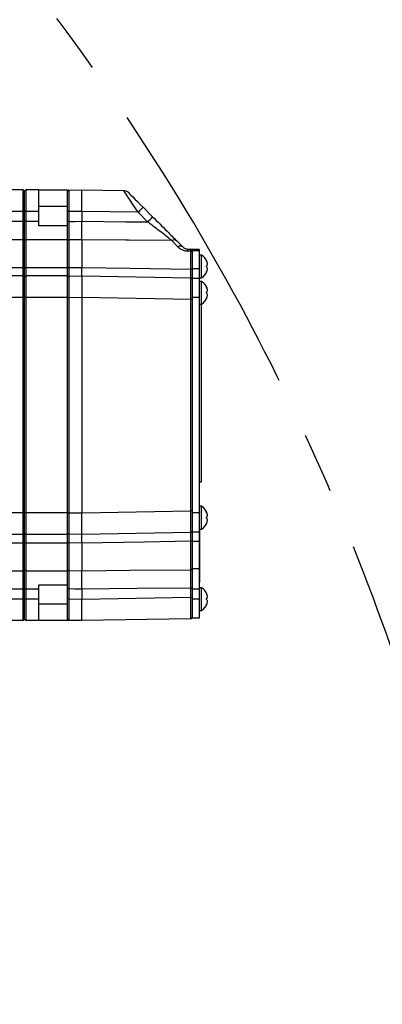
# Model space of a CAD drawing. Extents: x 0 to 8410, y 0 to 5940.
# Tile 77 of 110: x 6452 to 6604, y 3134 to 3546. Entities that reach past the tile are written whole.
import ezdxf

# ---------------------------------------------------------------- set-up
doc = ezdxf.new("R2010")
doc.units = 0
doc.header["$LTSCALE"] = 10
doc.linetypes.add('CENTERX2', pattern=[20.32, 12.7, -2.54, 2.54, -2.54])
doc.layers.get('0').update_dxf_attribs({"linetype": 'CONTINUOUS'})

msp = doc.modelspace()

# ---------------------------------------------------------------- linework, layer by layer
at = {"color": 7, "linetype": 'CONTINUOUS'}
for p, q in [((6453.580921, 3474.452915), (6283.580904, 3474.452915)), ((6453.580921, 3465.452912), (6453.580921, 3474.452915)), ((6454.080944, 3473.952951), (6453.580921, 3474.452915)), ((6454.580908, 3474.452915), (6454.080944, 3473.952951)), ((6454.080944, 3465.452912), (6454.080944, 3473.952951)), ((6454.580908, 3474.452915), (6454.580908, 3465.452912)), ((6460.080926, 3474.452915), (6454.580908, 3474.452915)), ((6460.080926, 3465.452912), (6460.080926, 3474.452915)), ((6460.080926, 3474.452915), (6472.080951, 3474.452915)), ((6472.080951, 3473.856869), (6472.080951, 3474.452915)), ((6472.080951, 3465.358141), (6472.080951, 3473.856869)), ((6472.572212, 3474.356773), (6478.080933, 3474.452915)), ((6478.080933, 3465.454283), (6478.080933, 3474.452915)), ((6478.080933, 3474.452915), (6495.442693, 3474.149885)), ((6453.580921, 3461.290422), (6453.580921, 3465.452912)), ((6454.080944, 3461.290422), (6454.080944, 3465.452912)), ((6454.580908, 3465.452912), (6454.580908, 3461.290422)), ((6460.080926, 3461.290422), (6460.080926, 3465.452912)), ((6472.080951, 3461.244645), (6472.080951, 3465.358141)), ((6478.080933, 3465.454283), (6478.080933, 3461.289706)), ((6503.617291, 3467.166009), (6507.597034, 3463.186237)), ((6453.580921, 3453.606668), (6453.580921, 3461.290422)), ((6454.080944, 3453.222486), (6454.080944, 3461.290422)), ((6454.580908, 3461.290422), (6454.580908, 3453.606668)), ((6460.080926, 3459.45293), (6460.080926, 3461.290422)), ((6472.080951, 3459.511133), (6472.080951, 3461.244645)), ((6472.080951, 3459.45293), (6460.080926, 3459.45293)), ((6472.080951, 3453.606668), (6472.080951, 3459.45293)), ((6453.580921, 3442.052933), (6453.580921, 3453.606668)), ((6454.080944, 3441.732916), (6454.080944, 3453.222486)), ((6454.580908, 3453.606668), (6454.580908, 3442.052933)), ((6472.080951, 3442.052933), (6472.080951, 3453.606668)), ((6478.080933, 3453.607085), (6478.080933, 3442.052426)), ((6527.080958, 3449.452939), (6524.080937, 3449.452939)), ((6524.080937, 3449.452939), (6524.080937, 3448.901209)), ((6524.080937, 3448.901209), (6524.080937, 3441.412928)), ((6527.080958, 3449.452939), (6527.080958, 3448.901209)), ((6527.080958, 3448.901209), (6527.080958, 3441.412928)), ((6528.080945, 3447.202923), (6527.080958, 3447.202923)), ((6528.080945, 3437.702926), (6528.080945, 3447.202923)), ((6530.138974, 3444.422396), (6530.354624, 3444.422396)), ((6453.580921, 3438.452932), (6453.580921, 3442.052933)), ((6454.080944, 3437.952938), (6454.080944, 3441.732916)), ((6454.580908, 3442.052933), (6454.580908, 3438.452932)), ((6472.080951, 3438.452932), (6472.080951, 3442.052933)), ((6524.080937, 3441.412928), (6524.080937, 3437.452915)), ((6527.080958, 3441.412928), (6527.080958, 3437.452915)), ((6530.354624, 3440.483453), (6530.145471, 3440.483453)), ((6453.580921, 3438.452932), (6283.580904, 3438.452932)), ((6453.580921, 3429.452928), (6453.580921, 3438.452932)), ((6454.080944, 3437.952938), (6453.580921, 3438.452932)), ((6454.580908, 3438.452932), (6454.080944, 3437.952938)), ((6454.080944, 3429.452928), (6454.080944, 3437.952938)), ((6454.580908, 3438.452932), (6454.580908, 3429.452928)), ((6472.080951, 3438.452932), (6454.580908, 3438.452932)), ((6472.080951, 3429.452928), (6472.080951, 3438.452932)), ((6472.572212, 3438.35676), (6478.080933, 3438.452932)), ((6478.080933, 3438.452932), (6478.080933, 3429.454299)), ((6478.080933, 3438.452932), (6523.589675, 3437.658581)), ((6527.080958, 3437.452915), (6524.080937, 3437.452915)), ((6524.080937, 3437.452915), (6524.080937, 3429.452928)), ((6527.080958, 3437.702926), (6528.080945, 3437.702926)), ((6527.080958, 3437.452915), (6527.080958, 3429.452928)), ((6528.080945, 3436.202916), (6527.080958, 3436.202916)), ((6528.080945, 3426.702919), (6528.080945, 3436.202916)), ((6530.138974, 3433.422419), (6530.354624, 3433.422419)), ((6453.580921, 3339.452925), (6453.580921, 3429.452928)), ((6454.080944, 3339.452925), (6454.080944, 3429.452928)), ((6454.580908, 3429.452928), (6454.580908, 3339.452925)), ((6472.080951, 3339.452925), (6472.080951, 3429.452928)), ((6478.080933, 3429.454299), (6478.080933, 3339.451554)), ((6524.080937, 3429.452928), (6524.080937, 3339.452925)), ((6527.080958, 3429.452928), (6527.080958, 3339.452925)), ((6530.354624, 3429.483446), (6530.145471, 3429.483446)), ((6527.080958, 3426.702919), (6528.080945, 3426.702919)), ((6528.080945, 3352.452936), (6528.080945, 3426.702919)), ((6527.080958, 3352.452936), (6528.080945, 3352.452936)), ((6528.080945, 3342.202934), (6527.080958, 3342.202934)), ((6528.080945, 3332.702937), (6528.080945, 3342.202934)), ((6453.580921, 3330.452921), (6453.580921, 3339.452925)), ((6454.080944, 3330.952915), (6454.080944, 3339.452925)), ((6454.580908, 3339.452925), (6454.580908, 3330.452921)), ((6472.080951, 3330.452921), (6472.080951, 3339.452925)), ((6478.080933, 3330.452921), (6478.080933, 3339.451554)), ((6524.080937, 3339.452925), (6524.080937, 3331.452938)), ((6527.080958, 3339.452925), (6527.080958, 3331.452938)), ((6530.138974, 3339.422407), (6530.354624, 3339.422407)), ((6527.080958, 3332.702937), (6528.080945, 3332.702937)), ((6527.280931, 3310.452911), (6527.280931, 3332.702937)), ((6530.354624, 3335.483434), (6530.145471, 3335.483434)), ((6453.580921, 3330.452921), (6283.580904, 3330.452921)), ((6454.080944, 3330.952915), (6453.580921, 3330.452921)), ((6453.580921, 3326.85292), (6453.580921, 3330.452921)), ((6454.580908, 3330.452921), (6454.080944, 3330.952915)), ((6454.080944, 3327.172937), (6454.080944, 3330.952915)), ((6472.080951, 3330.452921), (6454.580908, 3330.452921)), ((6454.580908, 3330.452921), (6454.580908, 3326.85292)), ((6472.080951, 3326.85292), (6472.080951, 3330.452921)), ((6478.080933, 3330.452921), (6472.572212, 3330.549094)), ((6523.589675, 3331.247273), (6478.080933, 3330.452921)), ((6527.080958, 3331.452938), (6524.080937, 3331.452938)), ((6524.080937, 3331.452938), (6524.080937, 3327.492925)), ((6527.080958, 3331.452938), (6527.080958, 3327.492925)), ((6453.580921, 3315.299186), (6453.580921, 3326.85292)), ((6454.080944, 3315.683367), (6454.080944, 3327.172937)), ((6454.580908, 3326.85292), (6454.580908, 3315.299186)), ((6472.080951, 3315.299186), (6472.080951, 3326.85292)), ((6478.080933, 3326.853427), (6478.080933, 3315.298768)), ((6524.080937, 3327.492925), (6524.080937, 3316.067549)), ((6527.080958, 3327.492925), (6527.080958, 3316.067549)), ((6524.080937, 3316.067549), (6524.080937, 3307.615432)), ((6527.080958, 3316.067549), (6527.080958, 3307.615432)), ((6453.580921, 3307.615432), (6453.580921, 3315.299186)), ((6454.080944, 3307.615432), (6454.080944, 3315.683367)), ((6454.580908, 3315.299186), (6454.580908, 3307.615432)), ((6472.080951, 3309.452924), (6472.080951, 3315.299186)), ((6460.080926, 3309.452924), (6472.080951, 3309.452924)), ((6460.080926, 3307.615432), (6460.080926, 3309.452924)), ((6472.080951, 3307.661208), (6472.080951, 3309.597226)), ((6527.080958, 3310.452911), (6527.280931, 3310.452911)), ((6528.080945, 3308.202925), (6527.080958, 3308.202925)), ((6528.080945, 3298.702928), (6528.080945, 3308.202925)), ((6453.580921, 3303.452911), (6453.580921, 3307.615432)), ((6454.080944, 3303.452911), (6454.080944, 3307.615432)), ((6454.580908, 3307.615432), (6454.580908, 3303.452911)), ((6460.080926, 3303.452911), (6460.080926, 3307.615432)), ((6472.080951, 3303.547713), (6472.080951, 3307.661208)), ((6478.080933, 3307.616147), (6478.080933, 3303.451541)), ((6524.080937, 3307.615432), (6524.080937, 3303.452911)), ((6527.080958, 3307.615432), (6527.080958, 3303.452911)), ((6530.138974, 3305.422398), (6530.354624, 3305.422398)), ((6453.580921, 3294.452938), (6453.580921, 3303.452911)), ((6454.080944, 3294.952931), (6454.080944, 3303.452911)), ((6454.580908, 3303.452911), (6454.580908, 3294.452938)), ((6460.080926, 3294.452938), (6460.080926, 3303.452911)), ((6472.080951, 3295.049014), (6472.080951, 3303.547713)), ((6478.080933, 3294.452938), (6478.080933, 3303.451541)), ((6524.080937, 3303.452911), (6524.080937, 3295.452925)), ((6527.080958, 3303.452911), (6527.080958, 3295.452925)), ((6530.354624, 3301.483455), (6530.145471, 3301.483455)), ((6527.080958, 3295.452925), (6524.080937, 3295.452925)), ((6527.080958, 3298.702928), (6528.080945, 3298.702928)), ((6453.580921, 3294.452938), (6283.580904, 3294.452938)), ((6454.080944, 3294.952931), (6453.580921, 3294.452938)), ((6454.580908, 3294.452938), (6454.080944, 3294.952931)), ((6460.080926, 3294.452938), (6454.580908, 3294.452938)), ((6472.080951, 3294.452938), (6460.080926, 3294.452938)), ((6472.080951, 3294.452938), (6472.080951, 3295.049014)), ((6478.080933, 3294.452938), (6472.572212, 3294.54908)), ((6523.589675, 3295.247289), (6478.080933, 3294.452938))]:
    msp.add_line(p, q, dxfattribs=at)
at = {"color": 8, "linetype": 'CONTINUOUS'}
for p, q in [((6453.580921, 3465.452912), (6283.580904, 3465.452912)), ((6454.080944, 3465.452912), (6453.580921, 3465.452912)), ((6454.580908, 3465.452912), (6454.080944, 3465.452912)), ((6460.080926, 3465.452912), (6454.580908, 3465.452912)), ((6472.080951, 3467.452946), (6460.080926, 3467.452946)), ((6472.572212, 3465.358141), (6472.080951, 3465.358141)), ((6478.080933, 3465.454283), (6472.572212, 3465.358141)), ((6472.572212, 3465.358141), (6472.572212, 3461.244645)), ((6501.548355, 3465.04468), (6478.080933, 3465.454283)), ((6505.528097, 3461.064907), (6501.548355, 3465.04468)), ((6283.580904, 3461.290422), (6453.580921, 3461.290422)), ((6454.080944, 3461.290422), (6453.580921, 3461.290422)), ((6454.580908, 3461.290422), (6454.080944, 3461.290422)), ((6454.580908, 3461.290422), (6460.080926, 3461.290422)), ((6472.572212, 3461.244645), (6472.080951, 3461.244645)), ((6453.580921, 3453.606668), (6283.580904, 3453.606668)), ((6454.080944, 3453.222486), (6453.580921, 3453.606668)), ((6454.580908, 3453.606668), (6454.080944, 3453.222486)), ((6472.080951, 3453.606668), (6454.580908, 3453.606668)), ((6478.080933, 3453.607085), (6472.572212, 3453.559133)), ((6472.572212, 3453.559133), (6472.572212, 3441.959741)), ((6518.154924, 3450.662019), (6515.623991, 3453.279706)), ((6523.589675, 3448.823484), (6522.292798, 3448.846343)), ((6523.589675, 3441.286894), (6523.589675, 3448.823484)), ((6527.080958, 3448.901209), (6524.080937, 3448.901209)), ((6283.580904, 3442.052933), (6453.580921, 3442.052933)), ((6454.080944, 3441.732916), (6453.580921, 3442.052933)), ((6454.580908, 3442.052933), (6454.080944, 3441.732916)), ((6454.580908, 3442.052933), (6472.080951, 3442.052933)), ((6472.572212, 3441.959741), (6478.080933, 3442.052426)), ((6527.080958, 3441.412928), (6524.080937, 3441.412928)), ((6453.580921, 3429.452928), (6283.580904, 3429.452928)), ((6454.080944, 3429.452928), (6453.580921, 3429.452928)), ((6454.580908, 3429.452928), (6454.080944, 3429.452928)), ((6472.080951, 3429.452928), (6454.580908, 3429.452928)), ((6472.572212, 3429.358127), (6472.080951, 3429.358127)), ((6478.080933, 3429.454299), (6472.572212, 3429.358127)), ((6472.572212, 3429.358127), (6472.572212, 3339.547696)), ((6523.589675, 3428.659948), (6478.080933, 3429.454299)), ((6523.589675, 3340.245905), (6523.589675, 3428.659948)), ((6524.080937, 3428.659948), (6523.589675, 3428.659948)), ((6527.080958, 3429.452928), (6524.080937, 3429.452928)), ((6453.580921, 3339.452925), (6283.580904, 3339.452925)), ((6454.080944, 3339.452925), (6453.580921, 3339.452925)), ((6454.580908, 3339.452925), (6454.080944, 3339.452925)), ((6472.080951, 3339.452925), (6454.580908, 3339.452925)), ((6472.572212, 3339.547696), (6472.080951, 3339.547696)), ((6472.572212, 3339.547696), (6478.080933, 3339.451554)), ((6478.080933, 3339.451554), (6523.589675, 3340.245905)), ((6524.080937, 3340.245905), (6523.589675, 3340.245905)), ((6527.080958, 3339.452925), (6524.080937, 3339.452925)), ((6453.580921, 3326.85292), (6283.580904, 3326.85292)), ((6454.080944, 3327.172937), (6453.580921, 3326.85292)), ((6454.580908, 3326.85292), (6454.080944, 3327.172937)), ((6472.080951, 3326.85292), (6454.580908, 3326.85292)), ((6478.080933, 3326.853427), (6472.572212, 3326.946112)), ((6472.572212, 3326.946112), (6472.572212, 3315.34672)), ((6523.589675, 3315.695765), (6523.589675, 3327.618959)), ((6527.080958, 3327.492925), (6524.080937, 3327.492925)), ((6527.080958, 3316.067549), (6524.080937, 3316.067549)), ((6283.580904, 3315.299186), (6453.580921, 3315.299186)), ((6454.080944, 3315.683367), (6453.580921, 3315.299186)), ((6454.580908, 3315.299186), (6454.080944, 3315.683367)), ((6454.580908, 3315.299186), (6472.080951, 3315.299186)), ((6472.572212, 3315.34672), (6478.080933, 3315.298768)), ((6523.589675, 3307.989242), (6524.080937, 3307.989242)), ((6523.589675, 3304.245921), (6523.589675, 3307.989242)), ((6453.580921, 3307.615432), (6283.580904, 3307.615432)), ((6454.080944, 3307.615432), (6453.580921, 3307.615432)), ((6454.580908, 3307.615432), (6454.080944, 3307.615432)), ((6460.080926, 3307.615432), (6454.580908, 3307.615432)), ((6472.572212, 3307.661208), (6472.080951, 3307.661208)), ((6472.572212, 3307.661208), (6472.572212, 3303.547713)), ((6478.080933, 3303.451541), (6523.589675, 3304.245921)), ((6523.589675, 3304.245921), (6524.080937, 3304.245921)), ((6527.080958, 3307.615432), (6524.080937, 3307.615432)), ((6453.580921, 3303.452911), (6283.580904, 3303.452911)), ((6454.080944, 3303.452911), (6453.580921, 3303.452911)), ((6454.580908, 3303.452911), (6454.080944, 3303.452911)), ((6460.080926, 3303.452911), (6454.580908, 3303.452911)), ((6460.080926, 3301.452937), (6472.080951, 3301.452937)), ((6472.572212, 3303.547713), (6472.080951, 3303.547713)), ((6472.572212, 3303.547713), (6478.080933, 3303.451541)), ((6527.080958, 3303.452911), (6524.080937, 3303.452911))]:
    msp.add_line(p, q, dxfattribs=at)
at = {"color": 7, "linetype": 'CONTINUOUS', "flags": 128}
for points in [[(6497.51163, 3473.27167), (6497.628932, 3473.154368), (6497.976367, 3472.806933), (6498.540525, 3472.242715), (6499.299829, 3471.483471), (6500.225012, 3470.558229), (6501.280611, 3469.50269), (6502.426033, 3468.357267), (6503.617291, 3467.166009)], [(6517.692928, 3453.090342), (6518.94242, 3451.84088), (6520.223861, 3450.55944)]]:
    msp.add_lwpolyline(points, dxfattribs=at)
at = {"color": 8, "linetype": 'CONTINUOUS', "flags": 128}
for points in [[(6472.572212, 3461.244645), (6475.039368, 3461.264821), (6478.080933, 3461.289706)], [(6478.080933, 3461.289706), (6496.407275, 3461.139681), (6505.528097, 3461.064907)], [(6515.623991, 3453.279706), (6497.52373, 3453.437718), (6496.407275, 3453.447464), (6478.080933, 3453.607085)], [(6472.572212, 3441.959741), (6472.475891, 3441.952648), (6472.383564, 3441.933813), (6472.298627, 3441.903921), (6472.2243, 3441.864135), (6472.163384, 3441.815915), (6472.118144, 3441.761079), (6472.090309, 3441.701683), (6472.080951, 3441.639962)], [(6478.080933, 3442.052426), (6498.077338, 3441.715988), (6523.589675, 3441.286894)], [(6524.080937, 3440.968397), (6524.071519, 3441.029849), (6524.043684, 3441.089007), (6523.998504, 3441.143634), (6523.937528, 3441.191676), (6523.863261, 3441.231313), (6523.778324, 3441.261085), (6523.685937, 3441.279831), (6523.589675, 3441.286894)], [(6472.572212, 3326.946112), (6472.475891, 3326.953205), (6472.383564, 3326.97204), (6472.298627, 3327.001902), (6472.2243, 3327.041718), (6472.163384, 3327.089938), (6472.118144, 3327.144774), (6472.090309, 3327.20417), (6472.080951, 3327.265891)], [(6523.589675, 3327.618959), (6504.084532, 3327.290895), (6478.080933, 3326.853427)], [(6523.589675, 3327.618959), (6523.685937, 3327.626022), (6523.778324, 3327.644768), (6523.863261, 3327.67454), (6523.937528, 3327.714177), (6523.998504, 3327.762219), (6524.043684, 3327.816846), (6524.071519, 3327.876004), (6524.080937, 3327.937456)], [(6478.080933, 3315.298768), (6498.077338, 3315.472963), (6523.589675, 3315.695765)], [(6523.589675, 3307.989242), (6501.122658, 3307.804825), (6478.080933, 3307.616147)], [(6478.080933, 3307.616147), (6475.039368, 3307.641032), (6472.572212, 3307.661208)]]:
    msp.add_lwpolyline(points, dxfattribs=at)
at = {"color": 7, "linetype": 'CENTERX2'}
msp.add_arc((5691.080933, 2964.452925), 970, 74.298428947, 58.256891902, dxfattribs=at)
at = {"color": 7, "linetype": 'CONTINUOUS'}
for centre, radius, start, end in [((6472.580933, 3473.856846), 0.5, 91, 180), ((6495.390318, 3471.150331), 3, 45, 89), ((6523.580933, 3449.158643), 0.5, 0, 89), ((6524.78678, 3442.188091), 6, 21.89272945, 56.69982304), ((6524.78678, 3442.717759), 6, 303.30017696, 338.15271851), ((6472.580933, 3437.856846), 0.5, 91, 180), ((6523.580933, 3437.158643), 0.5, 0, 89), ((6524.78678, 3431.188091), 6, 21.89272945, 56.69982304), ((6524.78678, 3431.717759), 6, 303.30017696, 338.15271851), ((6524.78678, 3337.188091), 6, 21.89272945, 56.69982304), ((6524.78678, 3337.717759), 6, 303.30017696, 338.15271851), ((6472.580933, 3331.049004), 0.5, 180, 269), ((6523.580933, 3331.747206), 0.5, 271, 0), ((6524.78678, 3303.188091), 6, 21.89272945, 56.69982304), ((6524.78678, 3303.717759), 6, 303.30017696, 338.15271851), ((6523.580933, 3295.747206), 0.5, 271, 0), ((6472.580933, 3295.049004), 0.5, 180, 269)]:
    msp.add_arc(centre, radius, start, end, dxfattribs=at)
at = {"color": 8, "linetype": 'CONTINUOUS'}
for centre, radius, start, end in [((6459.830462, 3507.80181), 59.737381, 314.29516543, 317.13754152), ((6463.82167, 3503.810856), 59.721371, 314.29478437, 317.13792259), ((6472.527641, 3453.109958), 0.45138, 84.33308724, 171.732876), ((6516.513592, 3451.602239), 1.898759, 51.60283191, 117.93806678), ((6519.113252, 3449.07504), 1.853887, 53.19663247, 121.12647226), ((6505.413267, 3449.263769), 16.884692, 358.58337963, 1.41662037), ((6523.643298, 3448.381632), 0.445094, 10.50167181, 96.91956092), ((6523.633734, 3316.145414), 0.451803, 264.40378323, 351.81727781), ((6472.527641, 3315.795895), 0.45138, 188.267124, 275.66691276)]:
    msp.add_arc(centre, radius, start, end, dxfattribs=at)
for centre, major_axis, ratio, start_param, end_param in [((6472.580933, 3465.355551), (-0.008726, 9.001219), 0.0009691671, 0.000015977, 1.5705077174), ((6501.497839, 3465.04281), (-6.055284, 9.107033), 0.003939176, 4.7099740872, 6.2804658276), ((6472.580933, 3429.355551), (-0.008726, 9.001219), 0.0009691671, 0.0000159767, 1.5705077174), ((6523.580933, 3428.657348), (0.008726, 9.001219), 0.0009691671, 4.7126775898, 6.2831693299), ((6472.580933, 3339.550299), (0.008726, 9.001219), 0.0009691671, 1.5710849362, 3.1415766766), ((6523.580933, 3340.248501), (-0.008726, 9.001219), 0.0009691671, 3.141608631, 4.712100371), ((6523.580933, 3304.248501), (-0.008726, 9.001219), 0.0009691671, 3.1416086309, 4.712100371), ((6472.580933, 3303.550299), (0.008726, 9.001219), 0.0009691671, 1.5710849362, 3.1415766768)]:
    msp.add_ellipse(centre, major_axis=major_axis, ratio=ratio, start_param=start_param, end_param=end_param, dxfattribs=at)
for points, knots in [([(6472.572212, 3461.244645), (6472.571968, 3460.571605), (6472.571317, 3458.778017), (6472.57118, 3456.552187), (6472.571562, 3454.709488), (6472.571993, 3453.946995), (6472.572212, 3453.559133)], [0, 0, 0, 0, 0.2306402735, 0.6146341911, 0.8039733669, 1, 1, 1, 1]), ([(6515.623991, 3453.279706), (6514.996482, 3453.764733), (6513.722581, 3454.74938), (6511.535483, 3456.436906), (6509.201283, 3458.236366), (6507.167352, 3459.802987), (6505.937107, 3460.750047), (6505.528097, 3461.064907)], [0, 0, 0, 0, 0.2090792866, 0.4244494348, 0.652652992, 0.884520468, 1, 1, 1, 1]), ([(6518.154924, 3450.662019), (6518.548972, 3450.309057), (6519.261039, 3449.671234), (6520.728237, 3449.002425), (6521.771872, 3448.898311), (6522.292798, 3448.846343)], [0, 0, 0, 0, 0.38294162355, 0.69199821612, 1, 1, 1, 1]), ([(6523.589675, 3448.823484), (6523.589715, 3448.854092), (6523.590054, 3449.113229), (6523.590615, 3449.536807), (6523.590001, 3449.616346), (6523.589675, 3449.658575)], [0, 0, 0, 0, 0.0591122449, 0.5004678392, 1, 1, 1, 1]), ([(6472.572212, 3441.959741), (6472.571968, 3441.468053), (6472.571317, 3440.157776), (6472.57118, 3439.029367), (6472.571562, 3438.440784), (6472.571993, 3438.38509), (6472.572212, 3438.35676)], [0, 0, 0, 0, 0.2306434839, 0.6146304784, 0.8039705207, 1, 1, 1, 1]), ([(6523.589675, 3437.658581), (6523.590019, 3437.767803), (6523.590705, 3437.986252), (6523.590598, 3439.321719), (6523.590033, 3440.508922), (6523.589797, 3441.023427), (6523.589675, 3441.286894)], [0, 0, 0, 0, 0.3829588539, 0.7659307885, 0.8801382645, 1, 1, 1, 1]), ([(6472.572212, 3330.549094), (6472.571968, 3330.508986), (6472.571317, 3330.402105), (6472.57118, 3329.491383), (6472.571562, 3328.197082), (6472.571993, 3327.367908), (6472.572212, 3326.946112)], [0, 0, 0, 0, 0.230639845, 0.6146311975, 0.8039647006, 1, 1, 1, 1]), ([(6523.589675, 3327.618959), (6523.590019, 3328.415995), (6523.590705, 3330.010078), (6523.590598, 3330.925912), (6523.590033, 3331.216016), (6523.589797, 3331.236687), (6523.589675, 3331.247273)], [0, 0, 0, 0, 0.3829675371, 0.7659397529, 0.8801399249, 1, 1, 1, 1]), ([(6472.572212, 3315.34672), (6472.571968, 3314.885376), (6472.571317, 3313.655889), (6472.57118, 3311.532259), (6472.571562, 3309.358616), (6472.571993, 3308.233527), (6472.572212, 3307.661208)], [0, 0, 0, 0, 0.2306310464, 0.6146339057, 0.80396884, 1, 1, 1, 1]), ([(6523.589675, 3307.989242), (6523.590019, 3309.113598), (6523.590705, 3311.362335), (6523.590598, 3313.654411), (6523.590033, 3315.012148), (6523.589797, 3315.464257), (6523.589675, 3315.695765)], [0, 0, 0, 0, 0.3829641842, 0.765937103, 0.8801452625, 1, 1, 1, 1])]:
    msp.add_open_spline(points, degree=3, knots=knots, dxfattribs=at)
at = {"color": 7, "linetype": 'CONTINUOUS'}
for points, knots in [([(6478.080933, 3453.607085), (6478.080933, 3454.067851), (6478.080933, 3455.297469), (6478.080933, 3457.924683), (6478.080933, 3460.168035), (6478.080933, 3461.289706)], [0, 0, 0, 0, 0.2305603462, 0.6152816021, 1, 1, 1, 1]), ([(6507.597034, 3463.186237), (6508.606007, 3462.177255), (6510.654269, 3460.128974), (6513.394255, 3457.38912), (6515.797492, 3454.985755), (6517.05486, 3453.728403), (6517.692928, 3453.090342)], [0, 0, 0, 0, 0.2798807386, 0.5681711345, 0.7808624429, 1, 1, 1, 1]), ([(6520.223861, 3450.55944), (6520.411153, 3450.392064), (6520.73005, 3450.107077), (6521.349933, 3449.832551), (6521.866142, 3449.708375), (6522.135729, 3449.691201), (6522.292798, 3449.681195)], [0, 0, 0, 0, 0.4307377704, 0.7334047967, 0.8446739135, 1, 1, 1, 1]), ([(6522.292798, 3449.681195), (6522.386079, 3449.679566), (6522.818372, 3449.672014), (6523.250664, 3449.664482), (6523.589675, 3449.658575)], [0, 0, 0, 0, 0.215782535, 1, 1, 1, 1]), ([(6530.355101, 3444.422575), (6530.35514, 3444.422526), (6530.378676, 3444.393108), (6530.293569, 3444.491834), (6530.14091, 3444.6571), (6530.010395, 3444.796109), (6529.974346, 3444.834503)], [0, 0, 0, 0, 0.0007167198, 0.4238396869, 0.8408627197, 1, 1, 1, 1]), ([(6529.974346, 3444.834503), (6530.077951, 3444.605499), (6530.286798, 3444.143874), (6530.38486, 3443.457593), (6530.30467, 3442.914022), (6530.140055, 3442.610317), (6530.010202, 3442.48697), (6529.974346, 3442.45291)], [0, 0, 0, 0, 0.24692960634, 0.49776029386, 0.71041739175, 0.9200378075, 1, 1, 1, 1]), ([(6478.080933, 3438.452932), (6478.080933, 3438.494615), (6478.080933, 3438.605851), (6478.080933, 3439.682139), (6478.080933, 3441.26233), (6478.080933, 3442.052426)], [0, 0, 0, 0, 0.2305611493, 0.615280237, 1, 1, 1, 1]), ([(6529.974346, 3442.45291), (6530.077953, 3442.335232), (6530.286818, 3442.098), (6530.38485, 3441.521), (6530.304694, 3440.888938), (6530.140025, 3440.405025), (6530.010201, 3440.143559), (6529.974346, 3440.071347)], [0, 0, 0, 0, 0.2469113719, 0.497761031, 0.7104285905, 0.9200255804, 1, 1, 1, 1]), ([(6529.974346, 3440.071347), (6530.074082, 3440.178424), (6530.275137, 3440.39428), (6530.383857, 3440.514592), (6530.354548, 3440.482693), (6530.354207, 3440.482321)], [0, 0, 0, 0, 0.493129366, 0.9940927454, 1, 1, 1, 1]), ([(6530.355101, 3433.422568), (6530.35514, 3433.422518), (6530.3815, 3433.38957), (6530.292237, 3433.493491), (6530.141017, 3433.656959), (6530.010418, 3433.796072), (6529.974346, 3433.834496)], [0, 0, 0, 0, 0.00063972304, 0.42379529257, 0.84085045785, 1, 1, 1, 1]), ([(6529.974346, 3433.834496), (6530.077952, 3433.605505), (6530.286805, 3433.143896), (6530.384852, 3432.457558), (6530.304698, 3431.914102), (6530.140045, 3431.610273), (6530.010202, 3431.486979), (6529.974346, 3431.452932)], [0, 0, 0, 0, 0.24692324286, 0.49775673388, 0.71044768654, 0.92004123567, 1, 1, 1, 1]), ([(6529.974346, 3431.452932), (6530.077952, 3431.335252), (6530.286804, 3431.098029), (6530.384855, 3430.520928), (6530.304686, 3429.888981), (6530.140042, 3429.405027), (6530.010202, 3429.143571), (6529.974346, 3429.071369)], [0, 0, 0, 0, 0.2469197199, 0.4977481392, 0.7104245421, 0.9200334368, 1, 1, 1, 1]), ([(6529.974346, 3429.071369), (6530.074028, 3429.178372), (6530.274978, 3429.394079), (6530.384237, 3429.515027), (6530.354548, 3429.482715), (6530.354207, 3429.482343)], [0, 0, 0, 0, 0.4931621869, 0.9941698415, 1, 1, 1, 1]), ([(6530.355101, 3339.422556), (6530.35514, 3339.422506), (6530.381501, 3339.389558), (6530.29224, 3339.493534), (6530.141016, 3339.656945), (6530.010418, 3339.796059), (6529.974346, 3339.834484)], [0, 0, 0, 0, 0.0006397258, 0.4237995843, 0.8408497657, 1, 1, 1, 1]), ([(6529.974346, 3339.834484), (6530.077952, 3339.605492), (6530.286806, 3339.143883), (6530.384851, 3338.457551), (6530.304703, 3337.91408), (6530.140036, 3337.610307), (6530.010201, 3337.486979), (6529.974346, 3337.452921)], [0, 0, 0, 0, 0.2469236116, 0.4977574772, 0.7104487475, 0.9200367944, 1, 1, 1, 1]), ([(6529.974346, 3337.452921), (6530.077952, 3337.335241), (6530.286804, 3337.098017), (6530.384855, 3336.520916), (6530.304686, 3335.888969), (6530.140042, 3335.405016), (6530.010202, 3335.143559), (6529.974346, 3335.071358)], [0, 0, 0, 0, 0.2469197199, 0.4977481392, 0.7104245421, 0.9200334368, 1, 1, 1, 1]), ([(6529.974346, 3335.071358), (6530.074028, 3335.178377), (6530.274975, 3335.394115), (6530.384237, 3335.515015), (6530.354548, 3335.482703), (6530.354207, 3335.482332)], [0, 0, 0, 0, 0.4931676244, 0.9941698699, 1, 1, 1, 1]), ([(6478.080933, 3326.853427), (6478.080933, 3327.341498), (6478.080933, 3328.643948), (6478.080933, 3330.1165), (6478.080933, 3330.34078), (6478.080933, 3330.452921)], [0, 0, 0, 0, 0.2305646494, 0.6152759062, 1, 1, 1, 1]), ([(6524.080937, 3316.081109), (6524.080937, 3315.589673), (6524.080937, 3314.293106), (6524.080937, 3311.522439), (6524.080937, 3309.166968), (6524.080937, 3307.989242)], [0, 0, 0, 0, 0.2338293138, 0.6169179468, 1, 1, 1, 1]), ([(6478.080933, 3307.616147), (6478.080933, 3308.286065), (6478.080933, 3310.073845), (6478.080933, 3312.886626), (6478.080933, 3314.494726), (6478.080933, 3315.298768)], [0, 0, 0, 0, 0.2305590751, 0.6152828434, 1, 1, 1, 1]), ([(6530.355101, 3305.422577), (6530.35514, 3305.422517), (6530.381366, 3305.383184), (6530.292301, 3305.496508), (6530.141012, 3305.656725), (6530.010417, 3305.796028), (6529.974346, 3305.834504)], [0, 0, 0, 0, 0.0006430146, 0.4237986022, 0.840851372, 1, 1, 1, 1]), ([(6529.974346, 3305.834504), (6530.077952, 3305.605503), (6530.2868, 3305.143884), (6530.384853, 3304.457542), (6530.304696, 3303.914103), (6530.140039, 3303.610297), (6530.010202, 3303.486969), (6529.974346, 3303.452911)], [0, 0, 0, 0, 0.2469309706, 0.49776304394, 0.71044500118, 0.92003736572, 1, 1, 1, 1]), ([(6529.974346, 3303.452911), (6530.077953, 3303.335242), (6530.286808, 3303.098039), (6530.384851, 3302.520931), (6530.304699, 3301.888973), (6530.140025, 3301.405024), (6530.010201, 3301.14356), (6529.974346, 3301.071348)], [0, 0, 0, 0, 0.2469136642, 0.497741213, 0.7104259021, 0.920024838, 1, 1, 1, 1]), ([(6529.974346, 3301.071348), (6530.074028, 3301.178367), (6530.274975, 3301.394105), (6530.384237, 3301.515006), (6530.354548, 3301.482694), (6530.354207, 3301.482322)], [0, 0, 0, 0, 0.4931676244, 0.9941698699, 1, 1, 1, 1])]:
    msp.add_open_spline(points, degree=3, knots=knots, dxfattribs=at)

doc.saveas('drawing.dxf')
